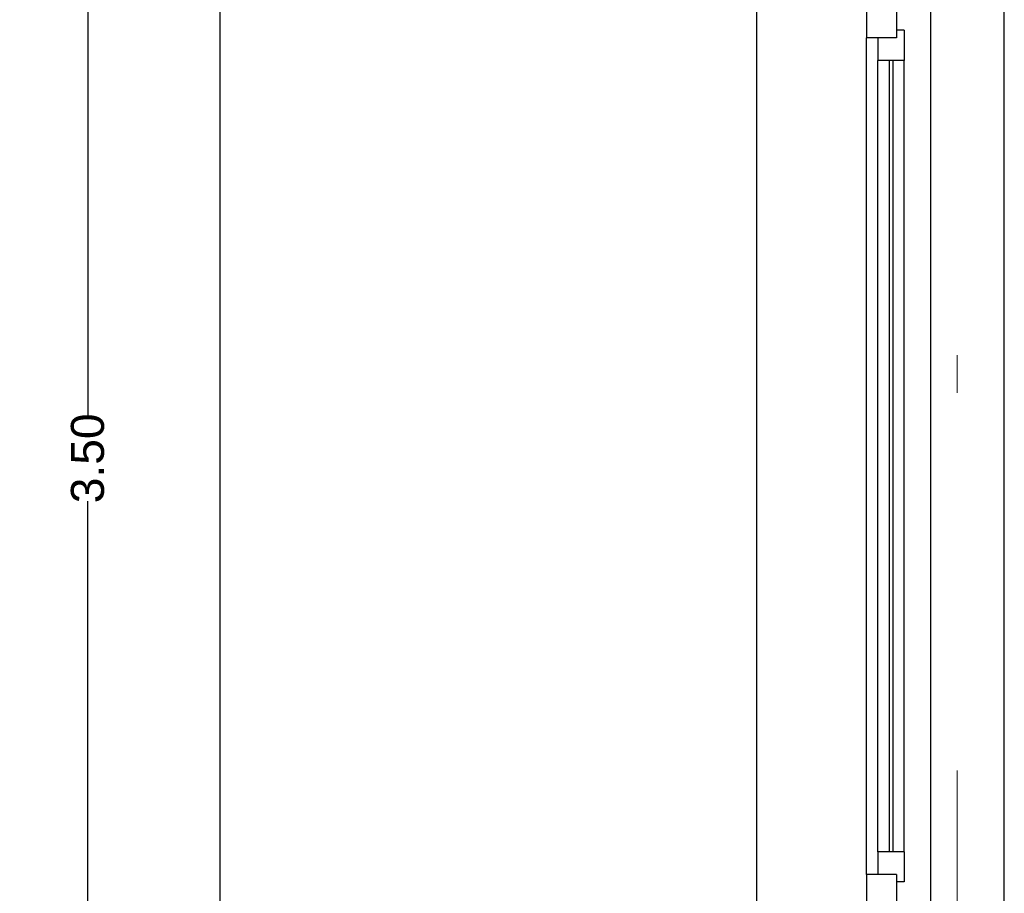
# Model space of a CAD drawing. Header units: metres. Extents: x -12 to 62.3, y -22.2 to 2.8.
# Tile 9 of 214: x -2.5 to 0.1, y -5.6 to -3.3. Entities that reach past the tile are written whole.
import ezdxf

# ---------------------------------------------------------------- set-up
doc = ezdxf.new("R2010")
doc.units = ezdxf.units.M
doc.header["$LTSCALE"] = 20
doc.header["$MEASUREMENT"] = 0
doc.linetypes.add('Raster', pattern=[0.2, 0.1, -0.05, 0, -0.05])
doc.layers.get('0').update_dxf_attribs({"color": 8, "lineweight": 9})
doc.layers.get('Defpoints').update_dxf_attribs({"color": 8, "lineweight": 9})
for name, color, linetype in [('Neubau_A-Außenwände', 8, 'Continuous'), ('Neubau_A-Stützen', 8, 'Continuous'), ('Neubau_A-TB Wände', 8, 'Continuous'), ('Neubau_R-Konstruktionsraster gross', 33, 'Continuous'), ('Neubau_T-Bemaßung', 8, 'Continuous')]:
    doc.layers.add(name, color=color, linetype=linetype)
doc.styles.add('ERSTELLTER_STIL_2', font='arial.ttf')
doc.dimstyles.new('ERSTELLTER_STIL__1', dxfattribs={"dimtxt": 0.0875, "dimasz": 0.059375, "dimexe": 0.18, "dimexo": 0.0625, "dimgap": 0, "dimtad": 1, "dimzin": 0, "dimdsep": 46, "dimtxsty": 'ERSTELLTER_STIL_2', "dimblk": 'ARROWHEAD_6', "dimblk1": 'ARROWHEAD_6', "dimblk2": 'ARROWHEAD_6', "dimcen": 0.09, "dimclrd": 7, "dimclre": 7, "dimclrt": 7, "dimazin": 0, "dimtfac": 1, "dimtdec": 4, "dimtmove": 0, "dimatfit": 3, "dimfxl": 1, "dimtolj": 1, "dimtzin": 0, "dimarcsym": 0})

# ---------------------------------------------------------------- blocks, each defined once
blk = doc.blocks.new('ARROWHEAD_6')
at = {"color": 0, "linetype": 'Continuous', "lineweight": 0}
for p, q in [((-0.5, -0.5), (0.5, 0.5)), ((0, 0), (-1, 0))]:
    blk.add_line(p, q, dxfattribs=at)
blk = doc.blocks.new('*D392')
at = {"layer": 'Defpoints', "color": 0, "linetype": 'Continuous', "transparency": 16777216}
for p in [(-1.9513, -1.4949), (-1.89, -1.4949), (-0.24, -10.195)]:
    blk.add_point(p, dxfattribs=at)
at = {"layer": 'Neubau_T-Bemaßung', "linetype": 'Continuous', "lineweight": -2, "transparency": 16777216}
for p, q in [((-1.9525, -1.4949), (-2.1313, -1.4949)), ((-1.9513, -1.5543), (-1.9513, -5.7349)), ((-1.9513, -10.1356), (-1.9513, -5.962)), ((-0.3025, -10.195), (-2.1313, -10.195))]:
    blk.add_line(p, q, dxfattribs=at)
at = {"layer": 'Neubau_T-Bemaßung', "linetype": 'Continuous', "lineweight": -2, "transparency": 16777216, "xscale": 0.059375, "yscale": 0.059375, "zscale": 0.059375}
for p, rotation in [((-1.9513, -1.4949), 90), ((-1.9513, -10.195), 270)]:
    blk.add_blockref('ARROWHEAD_6', p, dxfattribs=dict(at, rotation=rotation))
at = {"layer": 'Neubau_T-Bemaßung', "linetype": 'Continuous', "transparency": 16777216, "insert": (-1.9513, -5.8484), "char_height": 0.0875, "attachment_point": 5, "rotation": 90, "style": 'ERSTELLTER_STIL_2'}
blk.add_mtext('\\A1;8.70', dxfattribs=at)
blk = doc.blocks.new('*D396')
at = {"layer": 'Defpoints', "color": 0, "linetype": 'Continuous', "transparency": 16777216}
for p in [(-2.3013, -2.695), (-2.24, -2.695), (-2.24, -6.195)]:
    blk.add_point(p, dxfattribs=at)
at = {"layer": 'Neubau_T-Bemaßung', "linetype": 'Continuous', "lineweight": -2, "transparency": 16777216}
for p, q in [((-2.3025, -2.695), (-2.4813, -2.695)), ((-2.3013, -2.7544), (-2.3013, -4.335)), ((-2.3013, -6.1356), (-2.3013, -4.562)), ((-2.3025, -6.195), (-2.4813, -6.195))]:
    blk.add_line(p, q, dxfattribs=at)
at = {"layer": 'Neubau_T-Bemaßung', "linetype": 'Continuous', "lineweight": -2, "transparency": 16777216, "xscale": 0.059375, "yscale": 0.059375, "zscale": 0.059375}
for p, rotation in [((-2.3013, -2.695), 90), ((-2.3013, -6.195), 270)]:
    blk.add_blockref('ARROWHEAD_6', p, dxfattribs=dict(at, rotation=rotation))
at = {"layer": 'Neubau_T-Bemaßung', "linetype": 'Continuous', "transparency": 16777216, "insert": (-2.3013, -4.4485), "char_height": 0.0875, "attachment_point": 5, "rotation": 90, "style": 'ERSTELLTER_STIL_2'}
blk.add_mtext('\\A1;3.50', dxfattribs=at)

msp = doc.modelspace()

# ---------------------------------------------------------------- linework, layer by layer
at = {"layer": 'Neubau_A-Außenwände', "linetype": 'Continuous'}
for p, q in [((-0.53, -5.66), (-0.53, -3.254)), ((-0.24, -3.254), (-0.24, -3.335)), ((-0.24, -5.55), (-0.24, -3.335)), ((-0.21, -3.335), (-0.21, -3.395)), ((-0.14, -3.315), (-0.16, -3.315)), ((-0.14, -3.315), (-0.14, -3.395)), ((-0.21, -5.49), (-0.21, -3.395)), ((-0.18, -3.395), (-0.18, -5.49)), ((-0.17, -3.395), (-0.17, -5.49)), ((-0.14, -5.49), (-0.14, -3.395)), ((-0.21, -5.49), (-0.21, -5.55)), ((-0.14, -5.49), (-0.14, -5.57)), ((-0.24, -5.55), (-0.24, -5.71)), ((-0.14, -5.57), (-0.16, -5.57))]:
    msp.add_line(p, q, dxfattribs=at)
at = {"layer": 'Neubau_A-Außenwände', "linetype": 'Continuous', "flags": 128}
for points in [[(-0.16, -3.185), (-0.16, -3.315), (-0.16, -3.335)], [(-0.16, -3.335), (-0.21, -3.335), (-0.24, -3.335)], [(-0.14, -3.395), (-0.16, -3.395), (-0.17, -3.395), (-0.18, -3.395), (-0.21, -3.395)], [(-0.14, -5.49), (-0.16, -5.49), (-0.17, -5.49), (-0.18, -5.49), (-0.21, -5.49)], [(-0.16, -5.55), (-0.21, -5.55), (-0.24, -5.55)], [(-0.16, -5.55), (-0.16, -5.57), (-0.16, -5.63)]]:
    msp.add_lwpolyline(points, dxfattribs=at)
at = {"layer": 'Neubau_A-Stützen', "linetype": 'Continuous'}
msp.add_line((0.125, -6.025), (0.125, -3.025), dxfattribs=at)
at = {"layer": 'Neubau_A-TB Wände', "linetype": 'Continuous'}
msp.add_line((-0.07, -3.225), (-0.07, -5.63), dxfattribs=at)
at = {"layer": 'Neubau_R-Konstruktionsraster gross', "linetype": 'Raster', "lineweight": 9}
msp.add_line((0, -1.175), (0, -15.175), dxfattribs=at)

# ---------------------------------------------------------------- dimensions: what is measured, and where the dimension line sits
at = {"layer": 'Neubau_T-Bemaßung', "linetype": 'Continuous'}
for base, p1, p2, picture, middle in [((-1.9513, -1.4949), (-0.24, -10.195), (-1.89, -1.4949), '*D392', (-1.9513, -5.8484)), ((-2.3013, -2.695), (-2.24, -6.195), (-2.24, -2.695), '*D396', (-2.3013, -4.4485))]:
    dim = msp.add_linear_dim(base=base, p1=p1, p2=p2, angle=90, dimstyle='ERSTELLTER_STIL__1', override={"dimclrd": 256, "dimclre": 256, "dimclrt": 256}, dxfattribs=at)
    dim.commit()
    dim.dimension.update_dxf_attribs({"geometry": picture, "text_midpoint": middle, "dimtype": 160, "text_rotation": 90})

doc.saveas('drawing.dxf')
